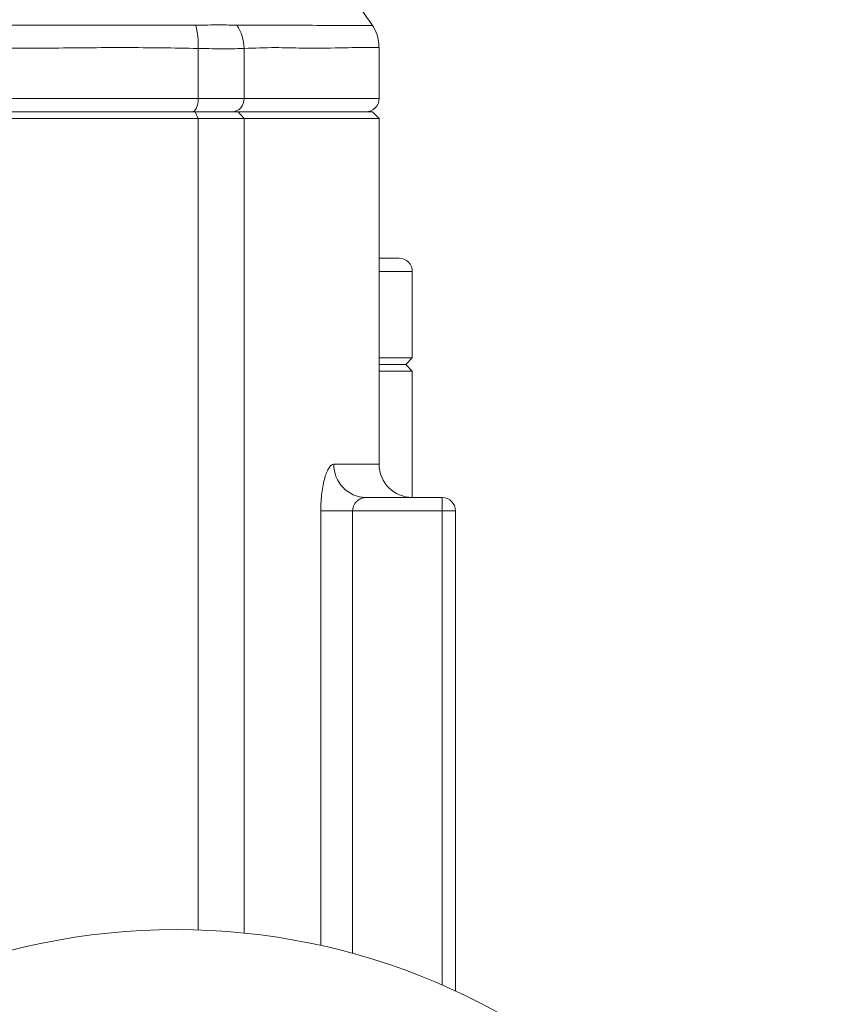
# Model space of a CAD drawing. Header units: millimetres. Extents: x -322 to 635, y -87 to 818.
# Tile 27 of 28: x 573 to 635, y 668 to 742. Entities that reach past the tile are written whole.
import ezdxf

# ---------------------------------------------------------------- set-up
doc = ezdxf.new("R2010")
doc.units = ezdxf.units.MM

msp = doc.modelspace()

# ---------------------------------------------------------------- linework, layer by layer
at = {"color": 7, "linetype": 'Continuous', "lineweight": 15}
for p, q in [((586.325, 740.282), (586.325, 736.508)), ((589.771, 740.282), (589.771, 736.508)), ((599.923, 736.508), (599.923, 740.36)), ((498.521, 736.508), (586.325, 736.508)), ((586.325, 736.508), (589.771, 736.508)), ((498.741, 735.508), (586.106, 735.508)), ((586.325, 735.008), (586.106, 735.508)), ((586.106, 735.508), (589.322, 735.508)), ((589.771, 735.008), (589.322, 735.508)), ((589.322, 735.508), (599.423, 735.508)), ((599.923, 735.008), (599.423, 735.508)), ((586.325, 735.008), (498.521, 735.008)), ((589.771, 735.008), (586.325, 735.008)), ((599.923, 735.008), (589.771, 735.008)), ((599.923, 709.008), (599.923, 735.008)), ((599.923, 724.508), (601.423, 724.508)), ((602.423, 721.508), (602.423, 723.508)), ((602.423, 721.508), (602.423, 717.008)), ((599.923, 717.008), (602.423, 717.008)), ((601.923, 716.508), (602.423, 717.008)), ((599.923, 716.508), (601.923, 716.508)), ((602.423, 716.008), (601.923, 716.508)), ((602.423, 716.008), (599.923, 716.008)), ((602.423, 716.008), (602.423, 711.951)), ((602.423, 706.508), (602.423, 711.951)), ((598.938, 706.508), (604.673, 706.508)), ((604.673, 705.508), (604.673, 706.508)), ((597.935, 705.508), (595.544, 705.508)), ((604.673, 705.508), (597.935, 705.508)), ((604.673, 705.508), (605.673, 705.508)), ((605.673, 705.508), (605.673, 669.384))]:
    msp.add_line(p, q, dxfattribs=at)
at = {"color": 8, "linetype": 'Continuous', "lineweight": 15}
for p, q in [((589.771, 736.508), (599.923, 736.508)), ((586.325, 735.008), (586.325, 673.981)), ((589.771, 735.008), (589.771, 673.748)), ((602.423, 723.508), (599.923, 723.508)), ((596.523, 709.008), (599.923, 709.008)), ((595.544, 672.812), (595.544, 705.508)), ((597.935, 705.508), (597.935, 672.217)), ((604.673, 669.834), (604.673, 705.508))]:
    msp.add_line(p, q, dxfattribs=at)
at = {"color": 7, "linetype": 'Continuous', "lineweight": 15, "flags": 128}
msp.add_lwpolyline([(586.325, 736.508), (586.317, 736.313), (586.292, 736.125), (586.251, 735.953), (586.196, 735.801), (586.13, 735.677), (586.054, 735.584), (585.972, 735.527), (585.886, 735.508)], dxfattribs=at)
at = {"color": 7, "linetype": 'Continuous', "lineweight": 15}
msp.add_circle((584.673, 624.008), 50, dxfattribs=at)
for centre, radius, start, end in [((580.483, 740.531), 5.847, 357.56354, 14.91926), ((586.5, 740.239), 3.271, 0.75596, 33.32788), ((588.819, 736.46), 0.953, 273.22497, 2.89809), ((598.923, 736.508), 1, 270, 0), ((601.423, 723.508), 1, 0, 90), ((598.982, 708.966), 2.459, 179.02569, 268.99285), ((602.423, 709.008), 2.5, 180, 270), ((604.673, 705.508), 1, 0, 90)]:
    msp.add_arc(centre, radius, start, end, dxfattribs=at)
for points, knots in [([(599.533, 741.849), (598.15, 743.851), (595.388, 747.85), (590.456, 753.228), (585.049, 758.132), (581.033, 760.873), (579.022, 762.245)], [0, 0, 0, 0, 0.250273, 0.499881, 0.749548, 1, 1, 1, 1]), ([(498.892, 742.031), (498.945, 742.031), (498.998, 742.031), (499.105, 742.031), (499.264, 742.031), (499.637, 742.031), (500.384, 742.03), (501.885, 742.029), (503.184, 742.028), (505.796, 742.026), (507.56, 742.024), (512.907, 742.019), (516.509, 742.015), (523.787, 742.007), (527.463, 742.003), (533.032, 741.999), (534.897, 741.998), (537.709, 741.997), (538.649, 741.996), (540.534, 741.996), (541.479, 741.995), (546.207, 741.995), (549.953, 741.999), (557.374, 742.004), (561.05, 742.007), (566.511, 742.013), (568.323, 742.015), (571.928, 742.018), (573.724, 742.02), (577.289, 742.024), (579.051, 742.026), (581.663, 742.028), (582.528, 742.029), (584.249, 742.03), (585.106, 742.03), (585.954, 742.031)], [0, 0, 0, 0, 0.001953, 0.001953, 0.003906, 0.007812, 0.015625, 0.03125, 0.0625, 0.0625, 0.125, 0.125, 0.25, 0.25, 0.375, 0.375, 0.4375, 0.4375, 0.46875, 0.46875, 0.5, 0.5, 0.625, 0.625, 0.75, 0.75, 0.8125, 0.8125, 0.875, 0.875, 0.9375, 0.9375, 0.96875, 0.96875, 1, 1, 1, 1]), ([(585.954, 742.031), (585.954, 742.031), (585.954, 742.031), (585.954, 742.031), (586.014, 742.033), (586.074, 742.035), (586.133, 742.036)], [-0.0000000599, -0.0000000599, -0.0000000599, -0.0000000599, 0, 0, 0, 0.0002023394, 0.0002023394, 0.0002023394, 0.0002023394]), ([(586.133, 742.036), (586.757, 742.041), (588.022, 742.051), (588.826, 742.041), (589.233, 742.036)], [0, 0, 0, 0, 0.493126, 1, 1, 1, 1]), ([(589.233, 742.036), (589.266, 742.034), (589.299, 742.031), (589.328, 742.031), (589.328, 742.031)], [0, 0, 0, 0, 0.999696, 1, 1, 1, 1]), ([(599.913, 740.362), (599.89, 740.681), (599.848, 741.264), (599.558, 741.769), (599.428, 741.998)], [0, 0, 0, 0, 0.5479636, 1, 1, 1, 1]), ([(586.325, 740.282), (584.492, 740.312), (580.826, 740.373), (573.533, 740.268), (564.357, 740.345), (553.246, 740.35), (541.999, 740.366), (530.758, 740.349), (519.663, 740.344), (510.644, 740.266), (503.634, 740.368), (500.225, 740.311), (498.521, 740.282)], [0, 0, 0, 0, 0.066774, 0.133567, 0.257132, 0.381092, 0.504657, 0.62822, 0.752177, 0.875741, 0.937879, 1, 1, 1, 1]), ([(589.771, 740.282), (589.334, 740.267), (588.471, 740.237), (587.034, 740.267), (586.325, 740.282)], [0, 0, 0, 0, 0.506375, 1, 1, 1, 1]), ([(595.544, 705.508), (595.544, 705.741), (595.551, 705.97), (595.578, 706.42), (595.598, 706.643), (595.65, 707.068), (595.682, 707.269), (595.757, 707.65), (595.8, 707.829), (595.893, 708.15), (595.943, 708.295), (596.051, 708.55), (596.107, 708.656), (596.223, 708.829), (596.283, 708.897), (596.403, 708.986), (596.463, 709.008), (596.523, 709.008)], [0, 0, 0, 0, 0.125, 0.125, 0.25, 0.25, 0.375, 0.375, 0.5, 0.5, 0.625, 0.625, 0.75, 0.75, 0.875, 0.875, 1, 1, 1, 1]), ([(598.938, 706.508), (598.829, 706.508), (598.719, 706.488), (598.504, 706.408), (598.398, 706.349), (598.203, 706.186), (598.113, 706.081), (597.979, 705.826), (597.935, 705.669), (597.935, 705.508)], [0, 0, 0, 0, 0.25, 0.25, 0.5, 0.5, 0.75, 0.75, 1, 1, 1, 1])]:
    msp.add_open_spline(points, degree=3, knots=knots, dxfattribs=at)
at = {"color": 8, "linetype": 'Continuous', "lineweight": 15}
for points, knots in [([(589.328, 742.031), (589.328, 742.031), (591.161, 742.031), (593.394, 742.024), (596.219, 742.014), (598.033, 742.005), (599.103, 741.999), (599.546, 741.994), (599.427, 741.996), (599.422, 741.996)], [0, 0, 0, 0, 0.000001, 0.245915, 0.429409, 0.612901, 0.801775, 0.990645, 1, 1, 1, 1]), ([(599.902, 740.36), (599.909, 740.36), (600.119, 740.364), (599.348, 740.347), (597.533, 740.344), (594.859, 740.266), (592.167, 740.368), (590.569, 740.311), (589.771, 740.282)], [0, 0, 0, 0, 0.008297, 0.255677, 0.503846, 0.751226, 0.875631, 1, 1, 1, 1])]:
    msp.add_open_spline(points, degree=3, knots=knots, dxfattribs=at)

doc.saveas('drawing.dxf')
